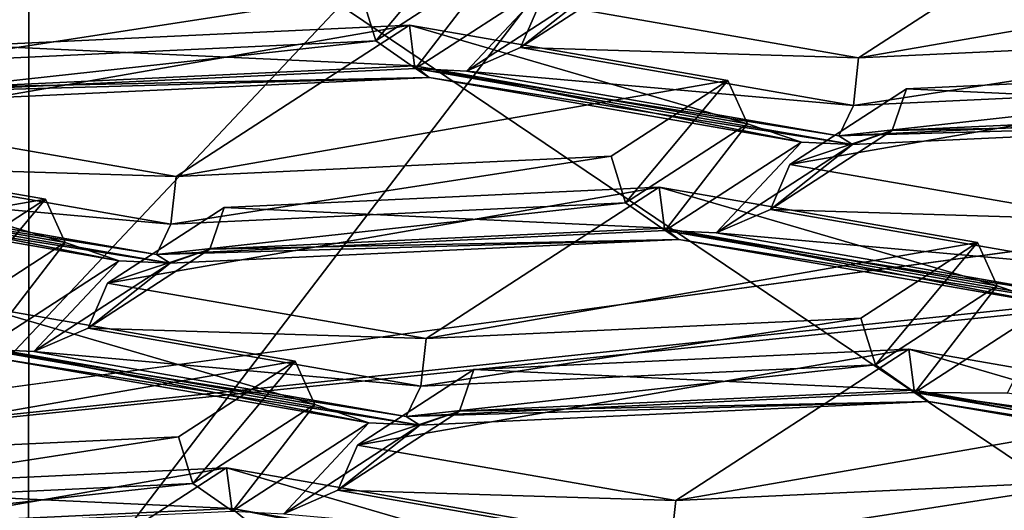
# Model space of a CAD drawing. Header units: millimetres. Extents: x -108 to 108, y -64 to 45.
# Tile 49 of 256: x -58.625 to -57.135, y -9.001 to -8.26. Entities that reach past the tile are written whole.
import ezdxf

# ---------------------------------------------------------------- set-up
doc = ezdxf.new("R2010")
doc.units = ezdxf.units.MM
doc.header["$LTSCALE"] = 65.185185
for name, color, linetype in [('1', 7, 'CONTINUOUS'), ('1003', 7, 'CONTINUOUS'), ('1004', 7, 'CONTINUOUS'), ('1014', 7, 'CONTINUOUS'), ('1021', 7, 'CONTINUOUS'), ('105', 7, 'CONTINUOUS'), ('1061', 7, 'CONTINUOUS'), ('1069', 7, 'CONTINUOUS'), ('111', 7, 'CONTINUOUS'), ('123', 7, 'CONTINUOUS'), ('124', 7, 'CONTINUOUS'), ('133', 7, 'CONTINUOUS'), ('137', 7, 'CONTINUOUS'), ('142', 7, 'CONTINUOUS'), ('151', 7, 'CONTINUOUS'), ('178', 7, 'CONTINUOUS'), ('180', 7, 'CONTINUOUS'), ('190', 7, 'CONTINUOUS'), ('2', 7, 'CONTINUOUS'), ('210', 7, 'CONTINUOUS'), ('211', 7, 'CONTINUOUS'), ('212', 7, 'CONTINUOUS'), ('219', 7, 'CONTINUOUS'), ('227', 7, 'CONTINUOUS'), ('231', 7, 'CONTINUOUS'), ('240', 7, 'CONTINUOUS'), ('270', 7, 'CONTINUOUS'), ('282', 7, 'CONTINUOUS'), ('299', 7, 'CONTINUOUS'), ('455', 7, 'CONTINUOUS'), ('56', 7, 'CONTINUOUS'), ('653', 7, 'CONTINUOUS'), ('694', 7, 'CONTINUOUS'), ('73', 7, 'CONTINUOUS'), ('755', 7, 'CONTINUOUS'), ('821', 7, 'CONTINUOUS'), ('824', 7, 'CONTINUOUS'), ('837', 7, 'CONTINUOUS'), ('838', 7, 'CONTINUOUS'), ('843', 7, 'CONTINUOUS'), ('862', 7, 'CONTINUOUS'), ('868', 7, 'CONTINUOUS'), ('89', 7, 'CONTINUOUS'), ('944', 7, 'CONTINUOUS'), ('950', 7, 'CONTINUOUS'), ('951', 7, 'CONTINUOUS'), ('968', 7, 'CONTINUOUS')]:
    doc.layers.add(name, color=color, linetype=linetype)

msp = doc.modelspace()

# ---------------------------------------------------------------- linework, layer by layer
at = {"layer": '1', "linetype": 'CONTINUOUS'}
for points in [[(-86, -45, 2), (86, -45, 2), (-66.0989, -8.1733, 2), (-86, -45, 2)], [(-66.0989, -8.1733, 2), (86, -45, 2), (-60.0001, -9, 2), (-66.0989, -8.1733, 2)], [(-60.0001, -9, 2), (86, -45, 2), (-53.9012, -8.1734, 2), (-60.0001, -9, 2)]]:
    msp.add_3dface(points, dxfattribs=at)
at = {"layer": '1003', "color": 8, "linetype": 'CONTINUOUS'}
for points in [[(-57.3523, -8.7111, 191.916), (-58.0103, -8.7417, 191.7424), (-58.0183, -8.8138, 191.7249), (-57.3523, -8.7111, 191.916)], [(-57.3523, -8.7111, 191.916), (-58.0183, -8.8138, 191.7249), (-57.3305, -8.7817, 191.9064), (-57.3523, -8.7111, 191.916)], [(-58.0402, -8.8595, 191.6499), (-57.2706, -8.8237, 191.853), (-57.3305, -8.7817, 191.9064), (-58.0402, -8.8595, 191.6499)], [(-58.0183, -8.8138, 191.7249), (-58.0402, -8.8595, 191.6499), (-57.3305, -8.7817, 191.9064), (-58.0183, -8.8138, 191.7249)]]:
    msp.add_3dface(points, dxfattribs=at)
at = {"layer": '1004', "color": 8, "linetype": 'CONTINUOUS'}
for points in [[(-58.0103, -8.7417, 191.7424), (-58.4921, -8.658, 192.2168), (-58.5217, -8.7263, 192.2207), (-58.0103, -8.7417, 191.7424)], [(-58.6036, -8.7617, 192.2047), (-58.0183, -8.8138, 191.7249), (-58.5217, -8.7263, 192.2207), (-58.6036, -8.7617, 192.2047)], [(-58.0183, -8.8138, 191.7249), (-58.0103, -8.7417, 191.7424), (-58.5217, -8.7263, 192.2207), (-58.0183, -8.8138, 191.7249)], [(-58.6036, -8.7617, 192.2047), (-58.0402, -8.8595, 191.6499), (-58.0183, -8.8138, 191.7249), (-58.6036, -8.7617, 192.2047)]]:
    msp.add_3dface(points, dxfattribs=at)
at = {"layer": '1014', "color": 8, "linetype": 'CONTINUOUS'}
for points in [[(-58.3157, -8.5438, 192.8648), (-57.6577, -8.5132, 193.0385), (-57.6497, -8.5749, 193.0795), (-58.3157, -8.5438, 192.8648)], [(-58.3157, -8.5438, 192.8648), (-57.6497, -8.5749, 193.0795), (-58.3375, -8.6069, 192.898), (-58.3157, -8.5438, 192.8648)], [(-57.6497, -8.5749, 193.0795), (-57.6278, -8.5923, 193.1657), (-58.3375, -8.6069, 192.898), (-57.6497, -8.5749, 193.0795)], [(-57.6278, -8.5923, 193.1657), (-58.3974, -8.6281, 192.9626), (-58.3375, -8.6069, 192.898), (-57.6278, -8.5923, 193.1657)]]:
    msp.add_3dface(points, dxfattribs=at)
at = {"layer": '1021', "color": 8, "linetype": 'CONTINUOUS'}
for points in [[(-58.4921, -8.658, 192.2168), (-58.3157, -8.5438, 192.8648), (-58.3375, -8.6069, 192.898), (-58.4921, -8.658, 192.2168)], [(-58.3974, -8.6281, 192.9626), (-58.5217, -8.7263, 192.2207), (-58.3375, -8.6069, 192.898), (-58.3974, -8.6281, 192.9626)], [(-58.5217, -8.7263, 192.2207), (-58.4921, -8.658, 192.2168), (-58.3375, -8.6069, 192.898), (-58.5217, -8.7263, 192.2207)], [(-58.3974, -8.6281, 192.9626), (-58.6036, -8.7617, 192.2047), (-58.5217, -8.7263, 192.2207), (-58.3974, -8.6281, 192.9626)]]:
    msp.add_3dface(points, dxfattribs=at)
at = {"layer": '105', "color": 8, "linetype": 'CONTINUOUS'}
for points in [[(-56.9527, -9.0266, 190.5176), (-56.9744, -8.956, 190.5272), (-57.6404, -9.0586, 190.3361), (-56.9527, -9.0266, 190.5176)], [(-57.6404, -9.0586, 190.3361), (-56.9744, -8.956, 190.5272), (-57.6324, -8.9866, 190.3535), (-57.6404, -9.0586, 190.3361)]]:
    msp.add_3dface(points, dxfattribs=at)
at = {"layer": '1061', "color": 8, "linetype": 'CONTINUOUS'}
for points in [[(-57.1759, -8.5968, 192.5641), (-57.3523, -8.7111, 191.916), (-57.3305, -8.7817, 191.9064), (-57.1759, -8.5968, 192.5641)], [(-57.1463, -8.6623, 192.5837), (-57.1759, -8.5968, 192.5641), (-57.3305, -8.7817, 191.9064), (-57.1463, -8.6623, 192.5837)], [(-57.2706, -8.8237, 191.853), (-57.1463, -8.6623, 192.5837), (-57.3305, -8.7817, 191.9064), (-57.2706, -8.8237, 191.853)], [(-57.2706, -8.8237, 191.853), (-57.0644, -8.6901, 192.6109), (-57.1463, -8.6623, 192.5837), (-57.2706, -8.8237, 191.853)]]:
    msp.add_3dface(points, dxfattribs=at)
at = {"layer": '1069', "color": 8, "linetype": 'CONTINUOUS'}
for points in [[(-56.6253, -8.3339, 194.0552), (-57.2834, -8.3645, 193.8815), (-57.4597, -8.4788, 193.2335), (-56.6253, -8.3339, 194.0552)], [(-56.6253, -8.3339, 194.0552), (-57.4597, -8.4788, 193.2335), (-56.9779, -8.5624, 192.7591), (-56.6253, -8.3339, 194.0552)]]:
    msp.add_3dface(points, dxfattribs=at)
at = {"layer": '111', "color": 8, "linetype": 'CONTINUOUS'}
for points in [[(-58.8699, -8.4132, 193.6056), (-58.8996, -8.4814, 193.6096), (-58.3882, -8.4968, 193.1312), (-58.8699, -8.4132, 193.6056)], [(-58.8996, -8.4814, 193.6096), (-58.9815, -8.5168, 193.5935), (-58.3962, -8.5689, 193.1137), (-58.8996, -8.4814, 193.6096)], [(-58.3882, -8.4968, 193.1312), (-58.8996, -8.4814, 193.6096), (-58.3962, -8.5689, 193.1137), (-58.3882, -8.4968, 193.1312)], [(-58.3962, -8.5689, 193.1137), (-58.9815, -8.5168, 193.5935), (-58.4181, -8.6147, 193.0387), (-58.3962, -8.5689, 193.1137)]]:
    msp.add_3dface(points, dxfattribs=at)
at = {"layer": '123', "color": 8, "linetype": 'CONTINUOUS'}
for points in [[(-58.2083, -8.7761, 191.5474), (-58.1786, -8.8416, 191.567), (-58.69, -8.6924, 192.0218), (-58.2083, -8.7761, 191.5474)], [(-58.69, -8.6924, 192.0218), (-58.1786, -8.8416, 191.567), (-58.6821, -8.7542, 192.0628), (-58.69, -8.6924, 192.0218)], [(-58.1786, -8.8416, 191.567), (-58.0968, -8.8694, 191.5942), (-58.6821, -8.7542, 192.0628), (-58.1786, -8.8416, 191.567)], [(-58.6821, -8.7542, 192.0628), (-58.0968, -8.8694, 191.5942), (-58.6602, -8.7715, 192.149), (-58.6821, -8.7542, 192.0628)]]:
    msp.add_3dface(points, dxfattribs=at)
at = {"layer": '124', "color": 8, "linetype": 'CONTINUOUS'}
for points in [[(-57.9379, -8.7887, 191.476), (-57.9596, -8.8518, 191.5092), (-58.1142, -8.9029, 190.8279), (-57.9379, -8.7887, 191.476)], [(-57.9596, -8.8518, 191.5092), (-58.0195, -8.873, 191.5738), (-58.1439, -8.9712, 190.8319), (-57.9596, -8.8518, 191.5092)], [(-58.1142, -8.9029, 190.8279), (-57.9596, -8.8518, 191.5092), (-58.1439, -8.9712, 190.8319), (-58.1142, -8.9029, 190.8279)], [(-58.1439, -8.9712, 190.8319), (-58.0195, -8.873, 191.5738), (-58.2257, -9.0066, 190.8159), (-58.1439, -8.9712, 190.8319)]]:
    msp.add_3dface(points, dxfattribs=at)
at = {"layer": '133', "color": 8, "linetype": 'CONTINUOUS'}
for points in [[(-57.8304, -9.021, 190.1586), (-57.8007, -9.0865, 190.1782), (-58.3122, -8.9373, 190.633), (-57.8304, -9.021, 190.1586)], [(-58.3122, -8.9373, 190.633), (-57.8007, -9.0865, 190.1782), (-58.3042, -8.999, 190.674), (-58.3122, -8.9373, 190.633)], [(-57.8007, -9.0865, 190.1782), (-57.7189, -9.1143, 190.2053), (-58.3042, -8.999, 190.674), (-57.8007, -9.0865, 190.1782)], [(-57.7189, -9.1143, 190.2053), (-58.2823, -9.0164, 190.7602), (-58.3042, -8.999, 190.674), (-57.7189, -9.1143, 190.2053)]]:
    msp.add_3dface(points, dxfattribs=at)
at = {"layer": '137', "color": 8, "linetype": 'CONTINUOUS'}
for points in [[(-58.0276, -8.33, 194.4683), (-58.6936, -8.2989, 194.2537), (-58.0355, -8.2683, 194.4273), (-58.0276, -8.33, 194.4683)], [(-58.7153, -8.362, 194.2869), (-58.6936, -8.2989, 194.2537), (-58.0276, -8.33, 194.4683), (-58.7153, -8.362, 194.2869)], [(-58.0057, -8.3474, 194.5545), (-58.7153, -8.362, 194.2869), (-58.0276, -8.33, 194.4683), (-58.0057, -8.3474, 194.5545)], [(-58.7753, -8.3832, 194.3514), (-58.7153, -8.362, 194.2869), (-58.0057, -8.3474, 194.5545), (-58.7753, -8.3832, 194.3514)]]:
    msp.add_3dface(points, dxfattribs=at)
at = {"layer": '142', "color": 8, "linetype": 'CONTINUOUS'}
for points in [[(-58.3882, -8.4968, 193.1312), (-58.3962, -8.5689, 193.1137), (-57.7301, -8.4662, 193.3048), (-58.3882, -8.4968, 193.1312)], [(-57.7301, -8.4662, 193.3048), (-58.3962, -8.5689, 193.1137), (-57.7084, -8.5369, 193.2952), (-57.7301, -8.4662, 193.3048)], [(-58.3962, -8.5689, 193.1137), (-58.4181, -8.6147, 193.0387), (-57.7084, -8.5369, 193.2952), (-58.3962, -8.5689, 193.1137)], [(-57.7084, -8.5369, 193.2952), (-58.4181, -8.6147, 193.0387), (-57.6485, -8.5788, 193.2418), (-57.7084, -8.5369, 193.2952)]]:
    msp.add_3dface(points, dxfattribs=at)
at = {"layer": '151', "color": 8, "linetype": 'CONTINUOUS'}
for points in [[(-58.3122, -8.9373, 190.633), (-58.3042, -8.999, 190.674), (-58.9702, -8.9679, 190.4593), (-58.3122, -8.9373, 190.633)], [(-58.9702, -8.9679, 190.4593), (-58.3042, -8.999, 190.674), (-58.992, -9.031, 190.4925), (-58.9702, -8.9679, 190.4593)], [(-58.3042, -8.999, 190.674), (-58.2823, -9.0164, 190.7602), (-58.992, -9.031, 190.4925), (-58.3042, -8.999, 190.674)]]:
    msp.add_3dface(points, dxfattribs=at)
at = {"layer": '178', "color": 8, "linetype": 'CONTINUOUS'}
for points in [[(-58.3629, -8.961, 190.8897), (-58.2083, -8.7761, 191.5474), (-58.3846, -8.8903, 190.8993), (-58.3629, -8.961, 190.8897)], [(-58.1786, -8.8416, 191.567), (-58.2083, -8.7761, 191.5474), (-58.3629, -8.961, 190.8897), (-58.1786, -8.8416, 191.567)], [(-58.303, -9.003, 190.8363), (-58.1786, -8.8416, 191.567), (-58.3629, -8.961, 190.8897), (-58.303, -9.003, 190.8363)], [(-58.0968, -8.8694, 191.5942), (-58.1786, -8.8416, 191.567), (-58.303, -9.003, 190.8363), (-58.0968, -8.8694, 191.5942)]]:
    msp.add_3dface(points, dxfattribs=at)
at = {"layer": '180', "color": 8, "linetype": 'CONTINUOUS'}
for points in [[(-58.0863, -8.292, 194.6841), (-58.108, -8.2213, 194.6937), (-58.774, -8.324, 194.5026), (-58.0863, -8.292, 194.6841)], [(-58.108, -8.2213, 194.6937), (-58.7661, -8.2519, 194.52), (-58.774, -8.324, 194.5026), (-58.108, -8.2213, 194.6937)], [(-58.0264, -8.334, 194.6306), (-58.0863, -8.292, 194.6841), (-58.796, -8.3698, 194.4275), (-58.0264, -8.334, 194.6306)], [(-58.0863, -8.292, 194.6841), (-58.774, -8.324, 194.5026), (-58.796, -8.3698, 194.4275), (-58.0863, -8.292, 194.6841)]]:
    msp.add_3dface(points, dxfattribs=at)
at = {"layer": '190', "color": 8, "linetype": 'CONTINUOUS'}
for points in [[(-57.2718, -8.8198, 191.6907), (-57.9379, -8.7887, 191.476), (-57.2798, -8.758, 191.6497), (-57.2718, -8.8198, 191.6907)], [(-57.9596, -8.8518, 191.5092), (-57.9379, -8.7887, 191.476), (-57.2718, -8.8198, 191.6907), (-57.9596, -8.8518, 191.5092)], [(-57.2499, -8.8372, 191.7769), (-57.9596, -8.8518, 191.5092), (-57.2718, -8.8198, 191.6907), (-57.2499, -8.8372, 191.7769)], [(-58.0195, -8.873, 191.5738), (-57.9596, -8.8518, 191.5092), (-57.2499, -8.8372, 191.7769), (-58.0195, -8.873, 191.5738)]]:
    msp.add_3dface(points, dxfattribs=at)
at = {"layer": '2', "linetype": 'CONTINUOUS'}
for points in [[(-86, -45), (-55.8852, -5.6629), (39.25, 0), (-86, -45)], [(42.0298, -10.3746), (-86, -45), (39.25, 0), (42.0298, -10.3746)], [(-55.8852, -5.6629), (-86, -45), (-60, -7), (-55.8852, -5.6629)]]:
    msp.add_3dface(points, dxfattribs=at)
at = {"layer": '210', "color": 8, "linetype": 'CONTINUOUS'}
for points in [[(-56.7981, -8.8417, 191.1752), (-56.7684, -8.9072, 191.1949), (-57.2798, -8.758, 191.6497), (-56.7981, -8.8417, 191.1752)], [(-56.7684, -8.9072, 191.1949), (-57.2718, -8.8198, 191.6907), (-57.2798, -8.758, 191.6497), (-56.7684, -8.9072, 191.1949)], [(-56.7684, -8.9072, 191.1949), (-56.6865, -8.935, 191.222), (-57.2718, -8.8198, 191.6907), (-56.7684, -8.9072, 191.1949)], [(-56.6865, -8.935, 191.222), (-57.2499, -8.8372, 191.7769), (-57.2718, -8.8198, 191.6907), (-56.6865, -8.935, 191.222)]]:
    msp.add_3dface(points, dxfattribs=at)
at = {"layer": '211', "color": 8, "linetype": 'CONTINUOUS'}
for points in [[(-58.0276, -8.33, 194.4683), (-58.0355, -8.2683, 194.4273), (-57.5241, -8.4174, 193.9725), (-58.0276, -8.33, 194.4683)], [(-57.5241, -8.4174, 193.9725), (-58.0355, -8.2683, 194.4273), (-57.5538, -8.3519, 193.9529), (-57.5241, -8.4174, 193.9725)], [(-58.0057, -8.3474, 194.5545), (-58.0276, -8.33, 194.4683), (-57.4423, -8.4452, 193.9997), (-58.0057, -8.3474, 194.5545)], [(-57.4423, -8.4452, 193.9997), (-58.0276, -8.33, 194.4683), (-57.5241, -8.4174, 193.9725), (-57.4423, -8.4452, 193.9997)]]:
    msp.add_3dface(points, dxfattribs=at)
at = {"layer": '212', "color": 8, "linetype": 'CONTINUOUS'}
for points in [[(-59.0427, -8.921, 190.7257), (-59.0507, -8.993, 190.7082), (-58.3846, -8.8903, 190.8993), (-59.0427, -8.921, 190.7257)], [(-59.0507, -8.993, 190.7082), (-58.3629, -8.961, 190.8897), (-58.3846, -8.8903, 190.8993), (-59.0507, -8.993, 190.7082)], [(-59.0507, -8.993, 190.7082), (-59.0726, -9.0388, 190.6332), (-58.3629, -8.961, 190.8897), (-59.0507, -8.993, 190.7082)], [(-59.0726, -9.0388, 190.6332), (-58.303, -9.003, 190.8363), (-58.3629, -8.961, 190.8897), (-59.0726, -9.0388, 190.6332)]]:
    msp.add_3dface(points, dxfattribs=at)
at = {"layer": '219', "color": 8, "linetype": 'CONTINUOUS'}
for points in [[(-57.7301, -8.4662, 193.3048), (-57.7084, -8.5369, 193.2952), (-57.5538, -8.3519, 193.9529), (-57.7301, -8.4662, 193.3048)], [(-57.7084, -8.5369, 193.2952), (-57.5241, -8.4174, 193.9725), (-57.5538, -8.3519, 193.9529), (-57.7084, -8.5369, 193.2952)], [(-57.7084, -8.5369, 193.2952), (-57.6485, -8.5788, 193.2418), (-57.5241, -8.4174, 193.9725), (-57.7084, -8.5369, 193.2952)], [(-57.6485, -8.5788, 193.2418), (-57.4423, -8.4452, 193.9997), (-57.5241, -8.4174, 193.9725), (-57.6485, -8.5788, 193.2418)]]:
    msp.add_3dface(points, dxfattribs=at)
at = {"layer": '227', "color": 8, "linetype": 'CONTINUOUS'}
for points in [[(-57.6324, -8.9866, 190.3535), (-58.1142, -8.9029, 190.8279), (-58.1439, -8.9712, 190.8319), (-57.6324, -8.9866, 190.3535)], [(-57.6404, -9.0586, 190.3361), (-58.1439, -8.9712, 190.8319), (-58.2257, -9.0066, 190.8159), (-57.6404, -9.0586, 190.3361)], [(-57.6404, -9.0586, 190.3361), (-57.6324, -8.9866, 190.3535), (-58.1439, -8.9712, 190.8319), (-57.6404, -9.0586, 190.3361)]]:
    msp.add_3dface(points, dxfattribs=at)
at = {"layer": '231', "color": 8, "linetype": 'CONTINUOUS'}
for points in [[(-58.6116, -9.7911, 186.9424), (-64.0292, -9.6421, 187.7874), (-64.0291, -7.771, 187.4574), (-58.6116, -9.7911, 186.9424)], [(-58.6115, -7.92, 186.6125), (-58.6116, -9.7911, 186.9424), (-64.0291, -7.771, 187.4574), (-58.6115, -7.92, 186.6125)], [(-58.6116, -9.7911, 186.9424), (-58.6115, -7.92, 186.6125), (-56.7759, -9.1574, 187.3354), (-58.6116, -9.7911, 186.9424)], [(-58.6115, -7.92, 186.6125), (-56.2452, -8.0897, 187.3777), (-56.7759, -9.1574, 187.3354), (-58.6115, -7.92, 186.6125)]]:
    msp.add_3dface(points, dxfattribs=at)
at = {"layer": '240', "color": 7, "linetype": 'CONTINUOUS', "true_color": 0xa36635}
for points in [[(-63.6882, -6.3008, 183.702), (-56.3118, -6.3008, 183.702), (-60, -10.2094, 183.798), (-63.6882, -6.3008, 183.702)], [(-60, -10.2094, 183.798), (-56.3118, -6.3008, 183.702), (-53.4245, -9.8664, 185.7427), (-60, -10.2094, 183.798)]]:
    msp.add_3dface(points, dxfattribs=at)
at = {"layer": '270', "color": 8, "linetype": 'CONTINUOUS'}
for points in [[(-56.676, -8.3576, 194.3119), (-56.6978, -8.2869, 194.3215), (-57.3638, -8.3896, 194.1304), (-56.676, -8.3576, 194.3119)], [(-57.3638, -8.3896, 194.1304), (-56.6978, -8.2869, 194.3215), (-57.3558, -8.3175, 194.1479), (-57.3638, -8.3896, 194.1304)], [(-56.6161, -8.3996, 194.2585), (-56.676, -8.3576, 194.3119), (-57.3857, -8.4354, 194.0554), (-56.6161, -8.3996, 194.2585)], [(-57.3857, -8.4354, 194.0554), (-56.676, -8.3576, 194.3119), (-57.3638, -8.3896, 194.1304), (-57.3857, -8.4354, 194.0554)]]:
    msp.add_3dface(points, dxfattribs=at)
at = {"layer": '282', "color": 8, "linetype": 'CONTINUOUS'}
for points in [[(-57.8672, -8.3022, 194.6263), (-57.3558, -8.3175, 194.1479), (-57.8376, -8.2339, 194.6223), (-57.8672, -8.3022, 194.6263)], [(-57.9491, -8.3376, 194.6102), (-57.3638, -8.3896, 194.1304), (-57.8672, -8.3022, 194.6263), (-57.9491, -8.3376, 194.6102)], [(-57.3638, -8.3896, 194.1304), (-57.3558, -8.3175, 194.1479), (-57.8672, -8.3022, 194.6263), (-57.3638, -8.3896, 194.1304)], [(-57.3857, -8.4354, 194.0554), (-57.3638, -8.3896, 194.1304), (-57.9491, -8.3376, 194.6102), (-57.3857, -8.4354, 194.0554)]]:
    msp.add_3dface(points, dxfattribs=at)
at = {"layer": '299', "color": 8, "linetype": 'CONTINUOUS'}
for points in [[(-57.8672, -8.3022, 194.6263), (-57.8376, -8.2339, 194.6223), (-57.683, -8.1827, 195.3035), (-57.8672, -8.3022, 194.6263)], [(-57.7429, -8.2039, 195.3681), (-57.8672, -8.3022, 194.6263), (-57.683, -8.1827, 195.3035), (-57.7429, -8.2039, 195.3681)], [(-57.9491, -8.3376, 194.6102), (-57.8672, -8.3022, 194.6263), (-57.7429, -8.2039, 195.3681), (-57.9491, -8.3376, 194.6102)]]:
    msp.add_3dface(points, dxfattribs=at)
at = {"layer": '455', "color": 8, "linetype": 'CONTINUOUS'}
for points in [[(-57.2834, -8.3645, 193.8815), (-56.6253, -8.3339, 194.0552), (-56.6173, -8.3956, 194.0962), (-57.2834, -8.3645, 193.8815)], [(-57.3051, -8.4276, 193.9147), (-57.2834, -8.3645, 193.8815), (-56.6173, -8.3956, 194.0962), (-57.3051, -8.4276, 193.9147)], [(-56.5954, -8.413, 194.1824), (-57.3051, -8.4276, 193.9147), (-56.6173, -8.3956, 194.0962), (-56.5954, -8.413, 194.1824)], [(-57.365, -8.4488, 193.9793), (-57.3051, -8.4276, 193.9147), (-56.5954, -8.413, 194.1824), (-57.365, -8.4488, 193.9793)]]:
    msp.add_3dface(points, dxfattribs=at)
at = {"layer": '56', "linetype": 'CONTINUOUS'}
for points in [[(-60.0001, -9, 2), (-53.9012, -8.1734, 2), (-55.25, -8.5005, 9), (-60.0001, -9, 2)], [(-60.0001, -9, 2), (-55.25, -8.5005, 9), (-60, -9, 181.4453), (-60.0001, -9, 2)], [(-60, -9, 181.4453), (-55.25, -8.5005, 9), (-55.3816, -8.528, 182.4221), (-60, -9, 181.4453)]]:
    msp.add_3dface(points, dxfattribs=at)
at = {"layer": '653', "color": 8, "linetype": 'CONTINUOUS'}
for points in [[(-57.8202, -8.2003, 195.3885), (-58.0264, -8.334, 194.6306), (-57.9491, -8.3376, 194.6102), (-57.8202, -8.2003, 195.3885)], [(-57.8202, -8.2003, 195.3885), (-57.9491, -8.3376, 194.6102), (-57.7429, -8.2039, 195.3681), (-57.8202, -8.2003, 195.3885)], [(-58.0264, -8.334, 194.6306), (-58.796, -8.3698, 194.4275), (-58.0057, -8.3474, 194.5545), (-58.0264, -8.334, 194.6306)], [(-58.0264, -8.334, 194.6306), (-58.0057, -8.3474, 194.5545), (-57.365, -8.4488, 193.9793), (-58.0264, -8.334, 194.6306)], [(-58.0264, -8.334, 194.6306), (-57.3857, -8.4354, 194.0554), (-57.9491, -8.3376, 194.6102), (-58.0264, -8.334, 194.6306)], [(-57.3857, -8.4354, 194.0554), (-58.0264, -8.334, 194.6306), (-57.365, -8.4488, 193.9793), (-57.3857, -8.4354, 194.0554)], [(-58.796, -8.3698, 194.4275), (-58.7753, -8.3832, 194.3514), (-58.0057, -8.3474, 194.5545), (-58.796, -8.3698, 194.4275)], [(-58.0057, -8.3474, 194.5545), (-57.4423, -8.4452, 193.9997), (-57.365, -8.4488, 193.9793), (-58.0057, -8.3474, 194.5545)], [(-56.6161, -8.3996, 194.2585), (-57.3857, -8.4354, 194.0554), (-56.5954, -8.413, 194.1824), (-56.6161, -8.3996, 194.2585)], [(-57.3857, -8.4354, 194.0554), (-57.365, -8.4488, 193.9793), (-56.5954, -8.413, 194.1824), (-57.3857, -8.4354, 194.0554)], [(-57.4423, -8.4452, 193.9997), (-57.6485, -8.5788, 193.2418), (-57.5712, -8.5824, 193.2214), (-57.4423, -8.4452, 193.9997)], [(-57.365, -8.4488, 193.9793), (-57.4423, -8.4452, 193.9997), (-57.5712, -8.5824, 193.2214), (-57.365, -8.4488, 193.9793)], [(-58.4181, -8.6147, 193.0387), (-58.9815, -8.5168, 193.5935), (-59.0587, -8.5132, 193.6139), (-58.4181, -8.6147, 193.0387)], [(-58.4181, -8.6147, 193.0387), (-59.0587, -8.5132, 193.6139), (-58.3974, -8.6281, 192.9626), (-58.4181, -8.6147, 193.0387)], [(-59.0587, -8.5132, 193.6139), (-59.038, -8.5266, 193.5378), (-58.3974, -8.6281, 192.9626), (-59.0587, -8.5132, 193.6139)], [(-59.038, -8.5266, 193.5378), (-58.4747, -8.6245, 192.983), (-58.3974, -8.6281, 192.9626), (-59.038, -8.5266, 193.5378)], [(-57.6485, -8.5788, 193.2418), (-58.4181, -8.6147, 193.0387), (-57.6278, -8.5923, 193.1657), (-57.6485, -8.5788, 193.2418)], [(-57.6485, -8.5788, 193.2418), (-56.9411, -8.7017, 192.5451), (-57.0078, -8.6803, 192.6666), (-57.6485, -8.5788, 193.2418)], [(-56.9411, -8.7017, 192.5451), (-57.6485, -8.5788, 193.2418), (-57.6278, -8.5923, 193.1657), (-56.9411, -8.7017, 192.5451)], [(-57.5712, -8.5824, 193.2214), (-57.6485, -8.5788, 193.2418), (-57.0078, -8.6803, 192.6666), (-57.5712, -8.5824, 193.2214)], [(-57.6278, -8.5923, 193.1657), (-58.4181, -8.6147, 193.0387), (-58.3974, -8.6281, 192.9626), (-57.6278, -8.5923, 193.1657)], [(-57.0644, -8.6901, 192.6109), (-56.9411, -8.7017, 192.5451), (-57.6278, -8.5923, 193.1657), (-57.0644, -8.6901, 192.6109)], [(-58.4747, -8.6245, 192.983), (-58.6809, -8.7581, 192.2251), (-58.6036, -8.7617, 192.2047), (-58.4747, -8.6245, 192.983)], [(-58.4747, -8.6245, 192.983), (-58.6036, -8.7617, 192.2047), (-58.3974, -8.6281, 192.9626), (-58.4747, -8.6245, 192.983)], [(-57.2706, -8.8237, 191.853), (-57.1304, -8.8244, 191.8492), (-57.0644, -8.6901, 192.6109), (-57.2706, -8.8237, 191.853)], [(-58.6602, -8.7715, 192.149), (-58.0195, -8.873, 191.5738), (-58.6809, -8.7581, 192.2251), (-58.6602, -8.7715, 192.149)], [(-58.6809, -8.7581, 192.2251), (-58.0195, -8.873, 191.5738), (-58.0402, -8.8595, 191.6499), (-58.6809, -8.7581, 192.2251)], [(-58.6036, -8.7617, 192.2047), (-58.6809, -8.7581, 192.2251), (-58.0402, -8.8595, 191.6499), (-58.6036, -8.7617, 192.2047)], [(-58.6602, -8.7715, 192.149), (-58.0968, -8.8694, 191.5942), (-58.0195, -8.873, 191.5738), (-58.6602, -8.7715, 192.149)], [(-58.0402, -8.8595, 191.6499), (-57.2499, -8.8372, 191.7769), (-57.2706, -8.8237, 191.853), (-58.0402, -8.8595, 191.6499)], [(-56.6131, -8.9142, 191.3397), (-57.1304, -8.8244, 191.8492), (-57.2706, -8.8237, 191.853), (-56.6131, -8.9142, 191.3397)], [(-56.6131, -8.9142, 191.3397), (-57.2706, -8.8237, 191.853), (-56.6093, -8.9386, 191.2016), (-56.6131, -8.9142, 191.3397)], [(-57.2706, -8.8237, 191.853), (-57.2499, -8.8372, 191.7769), (-56.6093, -8.9386, 191.2016), (-57.2706, -8.8237, 191.853)], [(-58.0195, -8.873, 191.5738), (-57.2499, -8.8372, 191.7769), (-58.0402, -8.8595, 191.6499), (-58.0195, -8.873, 191.5738)], [(-57.2499, -8.8372, 191.7769), (-56.6865, -8.935, 191.222), (-56.6093, -8.9386, 191.2016), (-57.2499, -8.8372, 191.7769)], [(-58.2257, -9.0066, 190.8159), (-58.0968, -8.8694, 191.5942), (-58.303, -9.003, 190.8363), (-58.2257, -9.0066, 190.8159)], [(-58.0195, -8.873, 191.5738), (-58.0968, -8.8694, 191.5942), (-58.2257, -9.0066, 190.8159), (-58.0195, -8.873, 191.5738)]]:
    msp.add_3dface(points, dxfattribs=at)
at = {"layer": '694', "color": 8, "linetype": 'CONTINUOUS'}
for points in [[(-57.4597, -8.4788, 193.2335), (-57.4894, -8.547, 193.2374), (-56.9779, -8.5624, 192.7591), (-57.4597, -8.4788, 193.2335)], [(-57.4894, -8.547, 193.2374), (-57.5712, -8.5824, 193.2214), (-56.9859, -8.6345, 192.7416), (-57.4894, -8.547, 193.2374)], [(-56.9779, -8.5624, 192.7591), (-57.4894, -8.547, 193.2374), (-56.9859, -8.6345, 192.7416), (-56.9779, -8.5624, 192.7591)], [(-57.5712, -8.5824, 193.2214), (-57.0078, -8.6803, 192.6666), (-56.9859, -8.6345, 192.7416), (-57.5712, -8.5824, 193.2214)]]:
    msp.add_3dface(points, dxfattribs=at)
at = {"layer": '73', "color": 7, "linetype": 'CONTINUOUS', "true_color": 0x0303ff}
for points in [[(-56.1834, -6.6155, 183.3567), (-60, -6.7205, 182.7614), (-55.3816, -8.528, 182.4221), (-56.1834, -6.6155, 183.3567)], [(-60, -6.7205, 182.7614), (-60, -9, 181.4453), (-55.3816, -8.528, 182.4221), (-60, -6.7205, 182.7614)]]:
    msp.add_3dface(points, dxfattribs=at)
at = {"layer": '755', "color": 8, "linetype": 'CONTINUOUS'}
for points in [[(-57.2834, -8.3645, 193.8815), (-57.3051, -8.4276, 193.9147), (-57.4597, -8.4788, 193.2335), (-57.2834, -8.3645, 193.8815)], [(-57.3051, -8.4276, 193.9147), (-57.365, -8.4488, 193.9793), (-57.4894, -8.547, 193.2374), (-57.3051, -8.4276, 193.9147)], [(-57.3051, -8.4276, 193.9147), (-57.4894, -8.547, 193.2374), (-57.4597, -8.4788, 193.2335), (-57.3051, -8.4276, 193.9147)], [(-57.365, -8.4488, 193.9793), (-57.5712, -8.5824, 193.2214), (-57.4894, -8.547, 193.2374), (-57.365, -8.4488, 193.9793)]]:
    msp.add_3dface(points, dxfattribs=at)
at = {"layer": '821', "color": 8, "linetype": 'CONTINUOUS'}
for points in [[(-59.0427, -8.921, 190.7257), (-58.2083, -8.7761, 191.5474), (-58.69, -8.6924, 192.0218), (-59.0427, -8.921, 190.7257)], [(-58.2083, -8.7761, 191.5474), (-59.0427, -8.921, 190.7257), (-58.3846, -8.8903, 190.8993), (-58.2083, -8.7761, 191.5474)]]:
    msp.add_3dface(points, dxfattribs=at)
at = {"layer": '824', "color": 8, "linetype": 'CONTINUOUS'}
for points in [[(-58.6936, -8.2989, 194.2537), (-58.8699, -8.4132, 193.6056), (-58.0355, -8.2683, 194.4273), (-58.6936, -8.2989, 194.2537)], [(-58.8699, -8.4132, 193.6056), (-58.3882, -8.4968, 193.1312), (-58.0355, -8.2683, 194.4273), (-58.8699, -8.4132, 193.6056)], [(-58.0355, -8.2683, 194.4273), (-58.3882, -8.4968, 193.1312), (-57.5538, -8.3519, 193.9529), (-58.0355, -8.2683, 194.4273)], [(-58.3882, -8.4968, 193.1312), (-57.7301, -8.4662, 193.3048), (-57.5538, -8.3519, 193.9529), (-58.3882, -8.4968, 193.1312)]]:
    msp.add_3dface(points, dxfattribs=at)
at = {"layer": '837', "color": 8, "linetype": 'CONTINUOUS'}
for points in [[(-58.1142, -8.9029, 190.8279), (-57.6324, -8.9866, 190.3535), (-57.2798, -8.758, 191.6497), (-58.1142, -8.9029, 190.8279)], [(-57.9379, -8.7887, 191.476), (-58.1142, -8.9029, 190.8279), (-57.2798, -8.758, 191.6497), (-57.9379, -8.7887, 191.476)], [(-57.6324, -8.9866, 190.3535), (-56.7981, -8.8417, 191.1752), (-57.2798, -8.758, 191.6497), (-57.6324, -8.9866, 190.3535)], [(-57.6324, -8.9866, 190.3535), (-56.9744, -8.956, 190.5272), (-56.7981, -8.8417, 191.1752), (-57.6324, -8.9866, 190.3535)]]:
    msp.add_3dface(points, dxfattribs=at)
at = {"layer": '838', "color": 8, "linetype": 'CONTINUOUS'}
for points in [[(-58.3122, -8.9373, 190.633), (-58.9702, -8.9679, 190.4593), (-59.1466, -9.0822, 189.8113), (-58.3122, -8.9373, 190.633)], [(-58.6648, -9.1659, 189.3368), (-58.3122, -8.9373, 190.633), (-59.1466, -9.0822, 189.8113), (-58.6648, -9.1659, 189.3368)], [(-57.8304, -9.021, 190.1586), (-58.3122, -8.9373, 190.633), (-58.6648, -9.1659, 189.3368), (-57.8304, -9.021, 190.1586)]]:
    msp.add_3dface(points, dxfattribs=at)
at = {"layer": '843', "color": 7, "linetype": 'CONTINUOUS', "true_color": 0xa36635}
for points in [[(-63.1133, -5.5505, 185.3659), (-63.1134, -10.4745, 186.2341), (-56.8866, -10.4745, 186.2341), (-63.1133, -5.5505, 185.3659)], [(-56.8867, -5.5505, 185.3659), (-63.1133, -5.5505, 185.3659), (-56.8866, -10.4745, 186.2341), (-56.8867, -5.5505, 185.3659)]]:
    msp.add_3dface(points, dxfattribs=at)
at = {"layer": '862', "color": 8, "linetype": 'CONTINUOUS'}
for points in [[(-58.4921, -8.658, 192.2168), (-58.0103, -8.7417, 191.7424), (-57.6577, -8.5132, 193.0385), (-58.4921, -8.658, 192.2168)], [(-58.3157, -8.5438, 192.8648), (-58.4921, -8.658, 192.2168), (-57.6577, -8.5132, 193.0385), (-58.3157, -8.5438, 192.8648)], [(-57.6577, -8.5132, 193.0385), (-58.0103, -8.7417, 191.7424), (-57.1759, -8.5968, 192.5641), (-57.6577, -8.5132, 193.0385)], [(-57.1759, -8.5968, 192.5641), (-58.0103, -8.7417, 191.7424), (-57.3523, -8.7111, 191.916), (-57.1759, -8.5968, 192.5641)]]:
    msp.add_3dface(points, dxfattribs=at)
at = {"layer": '868', "color": 8, "linetype": 'CONTINUOUS'}
for points in [[(-58.5862, -8.5312, 192.9362), (-59.0679, -8.4475, 193.4106), (-59.4206, -8.6761, 192.1145), (-58.5862, -8.5312, 192.9362)], [(-58.7625, -8.6455, 192.2881), (-58.5862, -8.5312, 192.9362), (-59.4206, -8.6761, 192.1145), (-58.7625, -8.6455, 192.2881)]]:
    msp.add_3dface(points, dxfattribs=at)
at = {"layer": '89', "color": 8, "linetype": 'CONTINUOUS'}
for points in [[(-58.0863, -8.292, 194.6841), (-57.9317, -8.107, 195.3417), (-58.108, -8.2213, 194.6937), (-58.0863, -8.292, 194.6841)], [(-57.902, -8.1726, 195.3614), (-57.9317, -8.107, 195.3417), (-58.0863, -8.292, 194.6841), (-57.902, -8.1726, 195.3614)], [(-58.0264, -8.334, 194.6306), (-57.902, -8.1726, 195.3614), (-58.0863, -8.292, 194.6841), (-58.0264, -8.334, 194.6306)], [(-57.8202, -8.2003, 195.3885), (-57.902, -8.1726, 195.3614), (-58.0264, -8.334, 194.6306), (-57.8202, -8.2003, 195.3885)]]:
    msp.add_3dface(points, dxfattribs=at)
at = {"layer": '944', "color": 8, "linetype": 'CONTINUOUS'}
for points in [[(-59.0679, -8.4475, 193.4106), (-58.5862, -8.5312, 192.9362), (-58.5565, -8.5967, 192.9558), (-59.0679, -8.4475, 193.4106)], [(-59.0679, -8.4475, 193.4106), (-58.5565, -8.5967, 192.9558), (-59.06, -8.5093, 193.4516), (-59.0679, -8.4475, 193.4106)], [(-58.4747, -8.6245, 192.983), (-59.038, -8.5266, 193.5378), (-59.06, -8.5093, 193.4516), (-58.4747, -8.6245, 192.983)], [(-58.5565, -8.5967, 192.9558), (-58.4747, -8.6245, 192.983), (-59.06, -8.5093, 193.4516), (-58.5565, -8.5967, 192.9558)]]:
    msp.add_3dface(points, dxfattribs=at)
at = {"layer": '950', "color": 8, "linetype": 'CONTINUOUS'}
for points in [[(-57.3558, -8.3175, 194.1479), (-57.0032, -8.089, 195.444), (-57.8376, -8.2339, 194.6223), (-57.3558, -8.3175, 194.1479)], [(-56.5214, -8.1726, 194.9696), (-57.0032, -8.089, 195.444), (-57.3558, -8.3175, 194.1479), (-56.5214, -8.1726, 194.9696)], [(-56.6978, -8.2869, 194.3215), (-56.5214, -8.1726, 194.9696), (-57.3558, -8.3175, 194.1479), (-56.6978, -8.2869, 194.3215)]]:
    msp.add_3dface(points, dxfattribs=at)
at = {"layer": '951', "color": 8, "linetype": 'CONTINUOUS'}
for points in [[(-57.6577, -8.5132, 193.0385), (-57.1759, -8.5968, 192.5641), (-57.1463, -8.6623, 192.5837), (-57.6577, -8.5132, 193.0385)], [(-57.6577, -8.5132, 193.0385), (-57.1463, -8.6623, 192.5837), (-57.6497, -8.5749, 193.0795), (-57.6577, -8.5132, 193.0385)], [(-57.0644, -8.6901, 192.6109), (-57.6278, -8.5923, 193.1657), (-57.6497, -8.5749, 193.0795), (-57.0644, -8.6901, 192.6109)], [(-57.1463, -8.6623, 192.5837), (-57.0644, -8.6901, 192.6109), (-57.6497, -8.5749, 193.0795), (-57.1463, -8.6623, 192.5837)]]:
    msp.add_3dface(points, dxfattribs=at)
at = {"layer": '968', "color": 8, "linetype": 'CONTINUOUS'}
for points in [[(-58.5862, -8.5312, 192.9362), (-58.7625, -8.6455, 192.2881), (-58.7408, -8.7161, 192.2785), (-58.5862, -8.5312, 192.9362)], [(-58.5565, -8.5967, 192.9558), (-58.5862, -8.5312, 192.9362), (-58.7408, -8.7161, 192.2785), (-58.5565, -8.5967, 192.9558)], [(-58.6809, -8.7581, 192.2251), (-58.5565, -8.5967, 192.9558), (-58.7408, -8.7161, 192.2785), (-58.6809, -8.7581, 192.2251)], [(-58.6809, -8.7581, 192.2251), (-58.4747, -8.6245, 192.983), (-58.5565, -8.5967, 192.9558), (-58.6809, -8.7581, 192.2251)]]:
    msp.add_3dface(points, dxfattribs=at)

doc.saveas('drawing.dxf')
